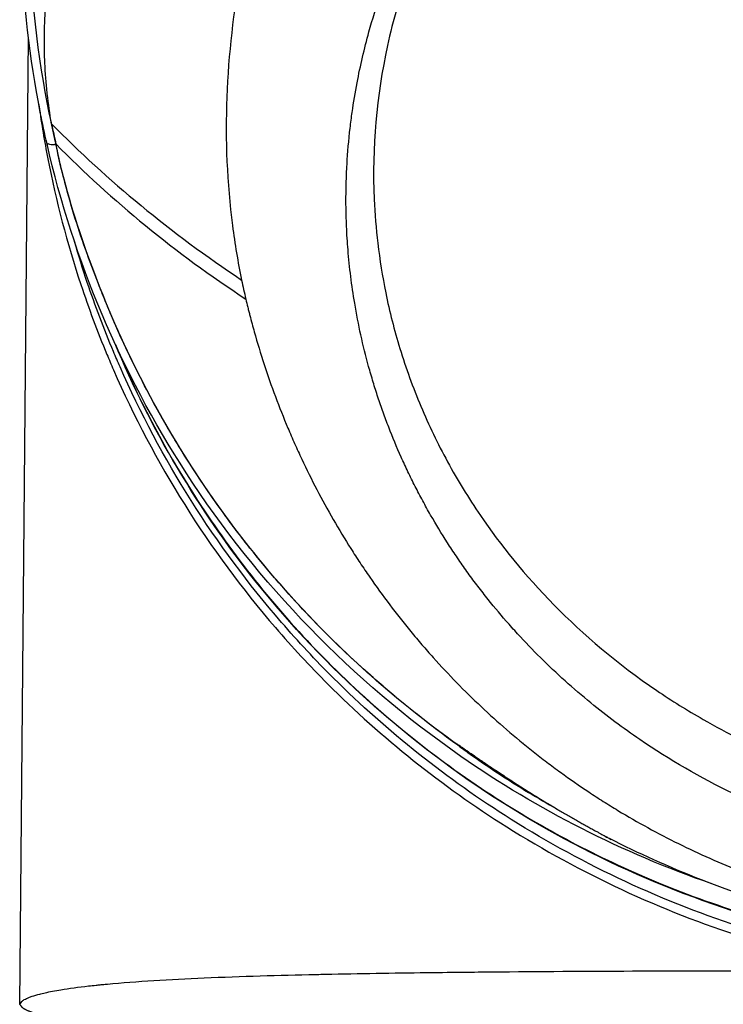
# Model space of a CAD drawing. Header units: millimetres. Extents: x 0 to 4378, y 0 to 2376.
# Tile 39 of 256: x 772 to 813, y 747 to 805. Entities that reach past the tile are written whole.
import ezdxf

# ---------------------------------------------------------------- set-up
doc = ezdxf.new("R2010")
doc.units = ezdxf.units.MM
doc.header["$LTSCALE"] = 0.2

# ---------------------------------------------------------------- blocks, each defined once
blk = doc.blocks.new('A$C994008f5')
for p, q in [((-59.541, 112.3), (-59.034, 168.439)), ((-57.477, 162.218), (-57.476, 162.216)), ((-34.189, 127.432), (-34.19, 127.425)), ((-33.959, 127.228), (-33.961, 127.283)), ((-33.959, 127.228), (-33.959, 127.228)), ((-33.533, 126.962), (-33.533, 126.963)), ((-26.251, 124.46), (-26.251, 124.46)), ((-25.952, 124.266), (-25.952, 124.265)), ((-25.406, 123.919), (-25.406, 123.92)), ((-25.203, 121.874), (-25.204, 121.876))]:
    blk.add_line(p, q)
for radius, start, end in [(55.263, 226.5632, 226.5664), (55.763, 229.8139, 229.8321)]:
    blk.add_arc((0.03, 175.5), radius, start, end)
for centre, major_axis, ratio, start_param, end_param in [((-0.503, 175.531), (-35.4, -46.735), 0.993224, 5.566088, 5.586706), ((49.269, 225.725), (-120.212, -41.147), 0.647024, 0.300265, 0.459621), ((-246.586, 924.222), (-188.79, 761.965), 0.025747, 3.13397, 3.137092), ((47.267, 231.521), (-116.092, -52.785), 0.661089, 0.236263, 0.395572), ((-41.61, 529.342), (-17.557, 407.717), 0.073078, 3.091905, 3.103421)]:
    blk.add_ellipse(centre, major_axis=major_axis, ratio=ratio, start_param=start_param, end_param=end_param)
for points, knots in [([(-57.691, 163.414), (-57.792, 163.99), (-57.874, 164.568), (-57.939, 165.147), (-57.971, 165.437), (-57.999, 165.727), (-58.022, 166.017), (-58.045, 166.307), (-58.063, 166.597), (-58.077, 166.887), (-58.105, 167.467), (-58.114, 168.049), (-58.106, 168.629), (-58.097, 169.21), (-58.07, 169.791), (-58.024, 170.371), (-57.933, 171.531), (-57.77, 172.688), (-57.533, 173.838), (-57.474, 174.125), (-57.41, 174.412), (-57.342, 174.698), (-57.334, 174.731), (-57.326, 174.763), (-57.319, 174.795), (-57.292, 174.906), (-57.265, 175.017), (-57.237, 175.128), (-57.202, 175.271), (-57.166, 175.414), (-57.129, 175.557), (-57.093, 175.699), (-57.055, 175.842), (-57.018, 175.985), (-56.999, 176.056), (-56.98, 176.128), (-56.961, 176.199), (-56.942, 176.271), (-56.923, 176.342), (-56.903, 176.413), (-56.864, 176.556), (-56.825, 176.698), (-56.785, 176.841), (-56.765, 176.912), (-56.745, 176.983), (-56.725, 177.054), (-56.705, 177.126), (-56.684, 177.197), (-56.664, 177.268), (-56.643, 177.339), (-56.623, 177.41), (-56.602, 177.481), (-56.581, 177.552), (-56.56, 177.624), (-56.539, 177.695), (-56.518, 177.766), (-56.497, 177.837), (-56.476, 177.908), (-56.465, 177.943), (-56.454, 177.979), (-56.444, 178.014), (-56.433, 178.05), (-56.422, 178.085), (-56.411, 178.121), (-56.39, 178.192), (-56.368, 178.263), (-56.346, 178.334), (-56.324, 178.404), (-56.302, 178.475), (-56.28, 178.546), (-56.235, 178.688), (-56.191, 178.83), (-56.145, 178.971), (-56.134, 179.007), (-56.122, 179.042), (-56.111, 179.078), (-56.099, 179.113), (-56.088, 179.149), (-56.076, 179.184), (-56.053, 179.255), (-56.03, 179.325), (-56.007, 179.396), (-55.984, 179.467), (-55.96, 179.537), (-55.937, 179.608), (-55.913, 179.679), (-55.889, 179.749), (-55.866, 179.82), (-55.818, 179.961), (-55.769, 180.103), (-55.721, 180.243), (-55.696, 180.314), (-55.672, 180.385), (-55.647, 180.455), (-55.622, 180.525), (-55.597, 180.596), (-55.572, 180.666), (-55.172, 181.793), (-54.736, 182.913), (-54.263, 184.026), (-53.79, 185.139), (-53.28, 186.243), (-52.732, 187.338), (-52.184, 188.434), (-51.598, 189.519), (-50.973, 190.594), (-50.348, 191.668), (-49.684, 192.731), (-48.981, 193.781), (-48.277, 194.831), (-47.533, 195.868), (-46.749, 196.888), (-45.964, 197.909), (-45.139, 198.914), (-44.271, 199.901), (-43.403, 200.887), (-42.493, 201.855), (-41.54, 202.801), (-41.302, 203.038), (-41.061, 203.273), (-40.817, 203.507), (-40.574, 203.741), (-40.327, 203.973), (-40.078, 204.204), (-40.016, 204.262), (-39.953, 204.32), (-39.891, 204.377), (-39.828, 204.435), (-39.765, 204.492), (-39.702, 204.549), (-39.687, 204.564), (-39.671, 204.578), (-39.655, 204.592), (-39.639, 204.607), (-39.624, 204.621), (-39.608, 204.635), (-39.576, 204.664), (-39.545, 204.693), (-39.513, 204.721), (-39.45, 204.778), (-39.386, 204.835), (-39.323, 204.892), (-39.195, 205.006), (-39.067, 205.12), (-38.939, 205.233), (-38.81, 205.346), (-38.681, 205.459), (-38.551, 205.571), (-38.421, 205.684), (-38.29, 205.796), (-38.158, 205.908), (-38.027, 206.019), (-37.895, 206.13), (-37.762, 206.241), (-37.629, 206.352), (-37.496, 206.462), (-37.362, 206.572), (-37.227, 206.682), (-37.093, 206.791), (-36.957, 206.901), (-36.822, 207.01), (-36.685, 207.119), (-36.548, 207.227), (-36.411, 207.335), (-36.274, 207.443), (-36.135, 207.55), (-35.997, 207.657), (-35.858, 207.764), (-35.718, 207.871), (-35.578, 207.977), (-35.438, 208.083), (-35.297, 208.188), (-35.156, 208.294), (-35.014, 208.399), (-34.871, 208.504), (-34.729, 208.608), (-34.586, 208.712), (-34.442, 208.816), (-34.406, 208.842), (-34.37, 208.868), (-34.334, 208.893), (-34.316, 208.906), (-34.298, 208.919), (-34.28, 208.932), (-34.261, 208.945), (-34.244, 208.958), (-34.225, 208.971), (-34.153, 209.022), (-34.081, 209.074), (-34.008, 209.125), (-33.863, 209.228), (-33.717, 209.33), (-33.57, 209.432), (-33.423, 209.533), (-33.276, 209.634), (-33.128, 209.735), (-33.054, 209.785), (-32.98, 209.835), (-32.905, 209.885), (-32.831, 209.935), (-32.756, 209.985), (-32.681, 210.035), (-32.383, 210.234), (-32.081, 210.431), (-31.776, 210.626), (-31.167, 211.016), (-30.547, 211.397), (-29.916, 211.769), (-29.6, 211.955), (-29.282, 212.139), (-28.961, 212.32), (-28.64, 212.501), (-28.316, 212.68), (-27.989, 212.856)], [0, 0, 0, 0, 0.031249, 0.031249, 0.031249, 0.046875, 0.046875, 0.046875, 0.062497, 0.062497, 0.062497, 0.093748, 0.093748, 0.093748, 0.124997, 0.124997, 0.124997, 0.187514, 0.187514, 0.187514, 0.203137, 0.203137, 0.203137, 0.204896, 0.204896, 0.204896, 0.210948, 0.210948, 0.210948, 0.21876, 0.21876, 0.21876, 0.226572, 0.226572, 0.226572, 0.230479, 0.230479, 0.230479, 0.234384, 0.234384, 0.234384, 0.242196, 0.242196, 0.242196, 0.246101, 0.246101, 0.246101, 0.250008, 0.250008, 0.250008, 0.253913, 0.253913, 0.253913, 0.25782, 0.25782, 0.25782, 0.261725, 0.261725, 0.261725, 0.263679, 0.263679, 0.263679, 0.265631, 0.265631, 0.265631, 0.269538, 0.269538, 0.269538, 0.273443, 0.273443, 0.273443, 0.281254, 0.281254, 0.281254, 0.283207, 0.283207, 0.283207, 0.285163, 0.285163, 0.285163, 0.289067, 0.289067, 0.289067, 0.292973, 0.292973, 0.292973, 0.296878, 0.296878, 0.296878, 0.30469, 0.30469, 0.30469, 0.308597, 0.308597, 0.308597, 0.312502, 0.312502, 0.312502, 0.375002, 0.375002, 0.375002, 0.437504, 0.437504, 0.437504, 0.500005, 0.500005, 0.500005, 0.562505, 0.562505, 0.562505, 0.625009, 0.625009, 0.625009, 0.687513, 0.687513, 0.687513, 0.750017, 0.750017, 0.750017, 0.765641, 0.765641, 0.765641, 0.781265, 0.781265, 0.781265, 0.785171, 0.785171, 0.785171, 0.789077, 0.789077, 0.789077, 0.790053, 0.790053, 0.790053, 0.79103, 0.79103, 0.79103, 0.792983, 0.792983, 0.792983, 0.796889, 0.796889, 0.796889, 0.804701, 0.804701, 0.804701, 0.812512, 0.812512, 0.812512, 0.820325, 0.820325, 0.820325, 0.828136, 0.828136, 0.828136, 0.835949, 0.835949, 0.835949, 0.843758, 0.843758, 0.843758, 0.851572, 0.851572, 0.851572, 0.859384, 0.859384, 0.859384, 0.867196, 0.867196, 0.867196, 0.875007, 0.875007, 0.875007, 0.882821, 0.882821, 0.882821, 0.89063, 0.89063, 0.89063, 0.892585, 0.892585, 0.892585, 0.89356, 0.89356, 0.89356, 0.894536, 0.894536, 0.894536, 0.898443, 0.898443, 0.898443, 0.906255, 0.906255, 0.906255, 0.914066, 0.914066, 0.914066, 0.917972, 0.917972, 0.917972, 0.921879, 0.921879, 0.921879, 0.937503, 0.937503, 0.937503, 0.96875, 0.96875, 0.96875, 0.984376, 0.984376, 0.984376, 1, 1, 1, 1]), ([(-27.514, 202.24), (-28.587, 201.771), (-29.597, 201.199), (-30.596, 200.631), (-31.096, 200.347), (-31.596, 200.069), (-32.09, 199.784), (-32.585, 199.498), (-33.067, 199.165), (-33.53, 198.79), (-34.457, 198.041), (-35.337, 197.188), (-36.112, 196.205), (-36.5, 195.714), (-36.849, 195.19), (-37.202, 194.671), (-37.556, 194.152), (-37.902, 193.629), (-38.241, 193.101), (-38.918, 192.044), (-39.565, 190.97), (-40.181, 189.878), (-40.796, 188.785), (-41.378, 187.677), (-41.927, 186.551), (-43.023, 184.3), (-43.98, 181.985), (-44.778, 179.618), (-46.374, 174.885), (-47.329, 169.94), (-47.517, 164.96), (-47.612, 162.469), (-47.51, 159.971), (-47.189, 157.501), (-47.052, 156.443), (-46.874, 155.39), (-46.658, 154.344)], [0, 0, 0, 0, 0.0673118, 0.0673118, 0.0673118, 0.1009677, 0.1009677, 0.1009677, 0.1346237, 0.1346237, 0.1346237, 0.2019355, 0.2019355, 0.2019355, 0.2355914, 0.2355914, 0.2355914, 0.2692473, 0.2692473, 0.2692473, 0.3365591, 0.3365591, 0.3365591, 0.403871, 0.403871, 0.403871, 0.5384946, 0.5384946, 0.5384946, 0.8077419, 0.8077419, 0.8077419, 0.9423656, 0.9423656, 0.9423656, 1, 1, 1, 1]), ([(0.132, 120.203), (0.098, 120.202), (0.066, 120.202), (0.002, 120.202), (-0.031, 120.203), (-0.128, 120.203), (-0.193, 120.203), (-0.388, 120.205), (-0.517, 120.207), (-0.906, 120.214), (-1.166, 120.222), (-1.943, 120.254), (-2.46, 120.286), (-4.012, 120.416), (-5.047, 120.546), (-8.113, 121.047), (-10.134, 121.538), (-12.67, 122.332), (-13.227, 122.518), (-15.268, 123.247), (-16.719, 123.854), (-20.012, 125.449), (-21.82, 126.493), (-24.514, 128.332), (-25.465, 129.044), (-27.398, 130.622), (-28.376, 131.502), (-29.761, 132.875), (-30.207, 133.339), (-30.86, 134.052), (-31.078, 134.296), (-31.701, 135.011), (-32.105, 135.497), (-32.694, 136.243), (-32.891, 136.498), (-33.276, 137.011), (-33.462, 137.265), (-33.83, 137.782), (-34.011, 138.043), (-34.365, 138.566), (-34.538, 138.829), (-35.046, 139.622), (-35.372, 140.16), (-35.762, 140.839), (-35.839, 140.977), (-36.069, 141.39), (-36.219, 141.667), (-36.439, 142.086), (-36.511, 142.226), (-36.726, 142.649), (-36.865, 142.93), (-37.135, 143.496), (-37.267, 143.781), (-37.65, 144.637), (-37.89, 145.213), (-38.227, 146.085), (-38.336, 146.375), (-38.545, 146.958), (-38.646, 147.251), (-38.791, 147.691), (-38.839, 147.837), (-38.931, 148.129), (-38.976, 148.274), (-39.111, 148.719), (-39.199, 149.024), (-39.616, 150.54), (-39.886, 151.762), (-40.267, 154.024), (-40.396, 155.055), (-40.518, 156.546), (-40.546, 157.002), (-40.584, 157.883), (-40.595, 158.313), (-40.601, 159.137), (-40.597, 159.534), (-40.576, 160.311), (-40.56, 160.688), (-40.497, 161.765), (-40.437, 162.461), (-40.32, 163.467), (-40.281, 163.773), (-40.156, 164.65), (-40.062, 165.22), (-39.765, 166.782), (-39.535, 167.768), (-38.86, 170.207), (-38.364, 171.651), (-37.633, 173.414), (-37.481, 173.764), (-37.089, 174.634), (-36.841, 175.151), (-36.321, 176.173), (-36.05, 176.679), (-35.766, 177.178)], [0.000001, 0.000001, 0.000001, 0.000001, 0.010123, 0.010123, 0.020323, 0.020323, 0.040719, 0.040719, 0.081505, 0.081505, 0.163056, 0.163056, 0.326084, 0.326084, 0.652008, 0.652008, 1.308258, 1.308258, 1.496008, 1.496008, 1.993733, 1.993733, 2.657939, 2.657939, 3.036609, 3.036609, 3.456302, 3.456302, 3.660751, 3.660751, 3.765243, 3.765243, 3.964088, 3.964088, 4.066223, 4.066223, 4.167567, 4.167567, 4.269418, 4.269418, 4.369954, 4.369954, 4.571149, 4.571149, 4.622187, 4.622187, 4.723493, 4.723493, 4.773989, 4.773989, 4.875794, 4.875794, 4.977689, 4.977689, 5.180344, 5.180344, 5.28101, 5.28101, 5.381418, 5.381418, 5.431229, 5.431229, 5.480614, 5.480614, 5.585926, 5.585926, 5.997722, 5.997722, 6.342442, 6.342442, 6.492949, 6.492949, 6.634209, 6.634209, 6.768139, 6.768139, 6.892935, 6.892935, 7.129475, 7.129475, 7.232814, 7.232814, 7.427256, 7.427256, 7.767251, 7.767251, 8.275888, 8.275888, 8.402901, 8.402901, 8.593374, 8.593374, 8.783851, 8.783851, 8.783851, 8.783851]), ([(-35.134, 176.491), (-35.308, 176.151), (-35.475, 175.809), (-35.8, 175.119), (-35.956, 174.772), (-36.408, 173.725), (-36.686, 173.018), (-37.45, 170.881), (-37.867, 169.427), (-38.828, 165.025), (-39.091, 162.022), (-38.925, 158.18), (-38.856, 157.33), (-38.641, 155.517), (-38.486, 154.555), (-38.068, 152.511), (-37.792, 151.431), (-37.119, 149.231), (-36.714, 148.113), (-35.792, 145.921), (-35.276, 144.847), (-34.123, 142.729), (-33.486, 141.688), (-30.455, 137.249), (-27.134, 133.625), (-21.683, 129.924), (-20.787, 129.365), (-19.163, 128.436), (-18.443, 128.052), (-16.535, 127.104), (-15.328, 126.573), (-13.592, 125.904), (-13.082, 125.718), (-10.31, 124.768), (-7.97, 124.177), (-4.545, 123.624), (-3.461, 123.493), (-1.957, 123.382), (-1.521, 123.358), (-0.884, 123.335), (-0.679, 123.329), (-0.373, 123.324), (-0.272, 123.323), (-0.12, 123.322), (-0.07, 123.322), (0.03, 123.321), (0.074, 123.321), (0.132, 123.321)], [-10.859614, -10.859614, -10.859614, -10.859614, -10.677129, -10.677129, -10.494772, -10.494772, -10.130327, -10.130327, -9.403186, -9.403186, -7.956179, -7.956179, -7.544329, -7.544329, -7.074153, -7.074153, -6.537449, -6.537449, -5.966218, -5.966218, -5.396053, -5.396053, -4.815422, -4.815422, -2.84106, -2.84106, -2.465439, -2.465439, -2.175989, -2.175989, -1.710404, -1.710404, -1.519032, -1.519032, -0.676844, -0.676844, -0.293706, -0.293706, -0.141983, -0.141983, -0.070273, -0.070273, -0.034878, -0.034878, -0.017232, -0.017232, -0.000001, -0.000001, -0.000001, -0.000001]), ([(-57.699, 163.464), (-58.364, 166.575), (-58.873, 170.203), (-58.958, 174.306), (-58.965, 174.663), (-58.969, 175.023), (-58.97, 175.386), (-58.97, 175.404), (-58.97, 175.421), (-58.97, 175.438), (-58.97, 175.447), (-58.97, 175.456), (-58.97, 175.466), (-58.97, 175.477), (-58.97, 175.499), (-58.97, 175.5)], [0.0048892, 0.0048892, 0.0048892, 0.0048892, 0.9129381, 0.9129381, 0.9129381, 0.9917991, 0.9917991, 0.9917991, 0.9955444, 0.9955444, 0.9955444, 0.9975147, 0.9975147, 0.9975147, 1, 1, 1, 1]), ([(-57.952, 162.241), (-58.092, 162.85), (-58.223, 163.461), (-58.97, 167.25), (-59.323, 170.445), (-59.421, 173.571)], [-1.298386, -1.298386, -1.298386, -1.298386, -1.120015, -1.120015, -0.191897, -0.191897, -0.191897, -0.191897]), ([(-58.431, 164.527), (-58.426, 164.493), (-58.422, 164.458), (-58.273, 163.407), (-58.103, 162.394), (-57.426, 158.918), (-56.786, 156.476), (-55.534, 152.707), (-55.029, 151.357), (-54.352, 149.729), (-54.226, 149.432), (-51.736, 143.714), (-48.569, 138.667), (-44.694, 134.164), (-43.72, 133.033), (-42.705, 131.94), (-38.509, 127.749), (-35.021, 124.97), (-26.969, 119.897), (-22.33, 117.736), (-14.979, 115.37), (-12.405, 114.721), (-9.799, 114.249)], [0.842253, 0.842253, 0.842253, 0.842253, 0.852709, 0.852709, 1.160836, 1.160836, 1.914479, 1.914479, 2.34455, 2.34455, 2.441253, 2.441253, 4.209351, 4.209351, 4.209351, 4.653573, 4.653573, 5.977449, 5.977449, 7.494921, 7.494921, 8.28497, 8.28497, 8.28497, 8.28497]), ([(-57.432, 162.237), (-57.516, 162.594), (-57.595, 162.952), (-57.669, 163.31), (-57.672, 163.322), (-57.674, 163.333), (-57.676, 163.345), (-57.679, 163.356), (-57.681, 163.368), (-57.684, 163.379), (-57.686, 163.391), (-57.688, 163.402), (-57.691, 163.414)], [0, 0, 0, 0, 0.911905, 0.911905, 0.911905, 0.941596, 0.941596, 0.941596, 0.970798, 0.970798, 0.970798, 1, 1, 1, 1]), ([(-19.404, 119.309), (-24.548, 121.089), (-29.437, 123.569), (-40.255, 131.088), (-45.681, 136.685), (-53.654, 148.974), (-56.411, 155.456), (-57.952, 162.241)], [-6.231057, -6.231057, -6.231057, -6.231057, -4.582872, -4.582872, -2.258636, -2.258636, -0.169659, -0.169659, -0.169659, -0.169659]), ([(-33.961, 127.261), (-38.536, 130.486), (-42.435, 134.209), (-48.687, 141.864), (-51.15, 145.791), (-55.123, 154.011), (-56.778, 158.849), (-57.437, 162.236)], [-4.340868, -4.340868, -4.340868, -4.340868, -2.843874, -2.843874, -1.450644, -1.450644, -0.000287, -0.000287, -0.000287, -0.000287]), ([(-37.071, 129.61), (-37.337, 129.826), (-37.6, 130.042), (-37.86, 130.261), (-38.175, 130.525), (-38.487, 130.792), (-38.794, 131.06), (-39.102, 131.329), (-39.405, 131.6), (-39.705, 131.873), (-40.305, 132.42), (-40.89, 132.974), (-41.459, 133.536), (-42.029, 134.098), (-42.583, 134.668), (-43.122, 135.245), (-43.661, 135.822), (-44.186, 136.406), (-44.694, 136.996), (-45.203, 137.587), (-45.697, 138.184), (-46.176, 138.787), (-46.415, 139.088), (-46.651, 139.391), (-46.883, 139.696), (-47.115, 140), (-47.343, 140.306), (-47.568, 140.613), (-48.017, 141.227), (-48.452, 141.847), (-48.873, 142.471), (-49.293, 143.095), (-49.7, 143.724), (-50.092, 144.358), (-50.289, 144.674), (-50.482, 144.992), (-50.671, 145.311), (-50.861, 145.629), (-51.047, 145.949), (-51.23, 146.27), (-51.596, 146.911), (-51.947, 147.556), (-52.286, 148.205), (-52.624, 148.854), (-52.949, 149.506), (-53.261, 150.162), (-53.572, 150.817), (-53.871, 151.476), (-54.156, 152.137), (-54.227, 152.303), (-54.298, 152.468), (-54.368, 152.634), (-54.437, 152.799), (-54.506, 152.966), (-54.574, 153.131), (-54.642, 153.297), (-54.71, 153.464), (-54.776, 153.63), (-54.842, 153.796), (-54.908, 153.963), (-54.973, 154.13), (-55.234, 154.796), (-55.484, 155.465), (-55.721, 156.135), (-55.958, 156.806), (-56.182, 157.48), (-56.391, 158.155), (-56.599, 158.831), (-56.792, 159.509), (-56.967, 160.189), (-57.054, 160.529), (-57.137, 160.87), (-57.215, 161.212), (-57.234, 161.297), (-57.254, 161.382), (-57.272, 161.468), (-57.285, 161.525), (-57.298, 161.582), (-57.31, 161.639), (-57.316, 161.668), (-57.322, 161.696), (-57.328, 161.724), (-57.364, 161.895), (-57.399, 162.066), (-57.432, 162.237)], [0.7302723, 0.7302723, 0.7302723, 0.7302723, 0.7366702, 0.7366702, 0.7366702, 0.7444151, 0.7444151, 0.7444151, 0.7521598, 0.7521598, 0.7521598, 0.7676499, 0.7676499, 0.7676499, 0.7831407, 0.7831407, 0.7831407, 0.798631, 0.798631, 0.798631, 0.8141209, 0.8141209, 0.8141209, 0.8218661, 0.8218661, 0.8218661, 0.8296112, 0.8296112, 0.8296112, 0.8451009, 0.8451009, 0.8451009, 0.8605908, 0.8605908, 0.8605908, 0.8683357, 0.8683357, 0.8683357, 0.8760808, 0.8760808, 0.8760808, 0.891571, 0.891571, 0.891571, 0.9070601, 0.9070601, 0.9070601, 0.9225507, 0.9225507, 0.9225507, 0.926423, 0.926423, 0.926423, 0.9302958, 0.9302958, 0.9302958, 0.9341676, 0.9341676, 0.9341676, 0.9380401, 0.9380401, 0.9380401, 0.9535299, 0.9535299, 0.9535299, 0.96902, 0.96902, 0.96902, 0.9845106, 0.9845106, 0.9845106, 0.9922555, 0.9922555, 0.9922555, 0.9941909, 0.9941909, 0.9941909, 0.995488, 0.995488, 0.995488, 0.9961277, 0.9961277, 0.9961277, 1, 1, 1, 1]), ([(-9.706, 114.764), (-12.289, 115.23), (-14.841, 115.871), (-22.132, 118.211), (-26.736, 120.349), (-34.727, 125.369), (-38.191, 128.12), (-42.362, 132.268), (-43.371, 133.351), (-44.34, 134.471), (-48.195, 138.929), (-51.352, 143.928), (-53.846, 149.596), (-53.973, 149.892), (-54.651, 151.505), (-55.158, 152.844), (-55.88, 154.988), (-56.128, 155.779), (-56.359, 156.573)], [-8.284987, -8.284987, -8.284987, -8.284987, -7.494921, -7.494921, -5.977449, -5.977449, -4.653573, -4.653573, -4.209351, -4.209351, -4.209351, -2.441253, -2.441253, -2.34455, -2.34455, -1.914479, -1.914479, -1.665722, -1.665722, -1.665722, -1.665722]), ([(-46.658, 154.344), (-46.619, 154.155), (-46.58, 153.974), (-46.499, 153.606), (-46.457, 153.422), (-46.414, 153.238)], [0.0000002, 0.0000002, 0.0000002, 0.0000002, 0.0595754, 0.0595754, 0.1194311, 0.1194311, 0.1194311, 0.1194311]), ([(-46.414, 153.238), (-46.376, 153.078), (-46.338, 152.919), (-46.299, 152.759), (-46.279, 152.68), (-46.26, 152.6), (-46.239, 152.52), (-46.219, 152.441), (-46.199, 152.361), (-46.179, 152.282), (-46.097, 151.964), (-46.012, 151.647), (-45.923, 151.331), (-45.746, 150.699), (-45.555, 150.07), (-45.351, 149.446), (-45.146, 148.822), (-44.929, 148.201), (-44.699, 147.586), (-44.469, 146.97), (-44.226, 146.359), (-43.971, 145.752), (-43.907, 145.601), (-43.842, 145.45), (-43.777, 145.299), (-43.712, 145.148), (-43.645, 144.997), (-43.578, 144.847), (-43.512, 144.696), (-43.444, 144.547), (-43.375, 144.397), (-43.307, 144.247), (-43.238, 144.098), (-43.168, 143.949), (-42.888, 143.353), (-42.595, 142.763), (-42.29, 142.179), (-41.985, 141.595), (-41.668, 141.018), (-41.338, 140.446), (-41.009, 139.875), (-40.667, 139.31), (-40.314, 138.752), (-40.138, 138.474), (-39.959, 138.196), (-39.776, 137.921), (-39.594, 137.646), (-39.409, 137.372), (-39.221, 137.101), (-38.845, 136.557), (-38.457, 136.022), (-38.059, 135.494), (-37.66, 134.966), (-37.25, 134.446), (-36.83, 133.935), (-36.619, 133.679), (-36.406, 133.426), (-36.19, 133.175), (-35.975, 132.924), (-35.756, 132.675), (-35.535, 132.428), (-35.092, 131.935), (-34.638, 131.451), (-34.174, 130.976), (-33.711, 130.502), (-33.236, 130.037), (-32.753, 129.582), (-32.269, 129.127), (-31.775, 128.682), (-31.272, 128.248), (-30.768, 127.813), (-30.256, 127.389), (-29.735, 126.975), (-29.731, 126.972), (-29.728, 126.97), (-29.724, 126.967), (-29.467, 126.763), (-29.207, 126.561), (-28.946, 126.363), (-28.681, 126.161), (-28.413, 125.962), (-28.144, 125.766), (-27.605, 125.375), (-27.057, 124.994), (-26.502, 124.625), (-26.224, 124.44), (-25.944, 124.259), (-25.662, 124.08), (-25.38, 123.902), (-25.097, 123.726), (-24.811, 123.553), (-24.239, 123.208), (-23.66, 122.875), (-23.074, 122.554), (-22.488, 122.233), (-21.895, 121.924), (-21.295, 121.627), (-20.696, 121.331), (-20.09, 121.047), (-19.478, 120.776), (-18.866, 120.504), (-18.248, 120.246), (-17.624, 120), (-17.001, 119.755), (-16.372, 119.523), (-15.738, 119.303), (-15.733, 119.301), (-15.727, 119.299), (-15.721, 119.297), (-15.093, 119.08), (-14.461, 118.877), (-13.824, 118.686), (-13.502, 118.59), (-13.18, 118.497), (-12.856, 118.408), (-12.533, 118.318), (-12.209, 118.232), (-11.883, 118.149), (-11.233, 117.983), (-10.579, 117.83), (-9.922, 117.691), (-9.593, 117.622), (-9.264, 117.556), (-8.934, 117.493), (-8.604, 117.43), (-8.274, 117.371), (-7.942, 117.315), (-7.611, 117.26), (-7.279, 117.207), (-6.947, 117.158), (-6.614, 117.109), (-6.281, 117.064), (-5.948, 117.022), (-5.281, 116.938), (-4.612, 116.868), (-3.943, 116.813), (-3.272, 116.757), (-2.602, 116.715), (-1.93, 116.687), (-1.268, 116.659), (-0.607, 116.646), (0.054, 116.645), (0.065, 116.645), (0.076, 116.645), (0.087, 116.645), (0.095, 116.645), (0.103, 116.645), (0.112, 116.645)], [0, 0, 0, 0, 0.0078081, 0.0078081, 0.0078081, 0.0117122, 0.0117122, 0.0117122, 0.0156163, 0.0156163, 0.0156163, 0.0312327, 0.0312327, 0.0312327, 0.062466, 0.062466, 0.062466, 0.0937, 0.0937, 0.0937, 0.1249346, 0.1249346, 0.1249346, 0.1327434, 0.1327434, 0.1327434, 0.1405522, 0.1405522, 0.1405522, 0.148361, 0.148361, 0.148361, 0.1561699, 0.1561699, 0.1561699, 0.1874057, 0.1874057, 0.1874057, 0.2186423, 0.2186423, 0.2186423, 0.2498794, 0.2498794, 0.2498794, 0.2654982, 0.2654982, 0.2654982, 0.2811172, 0.2811172, 0.2811172, 0.3123556, 0.3123556, 0.3123556, 0.3435946, 0.3435946, 0.3435946, 0.3592144, 0.3592144, 0.3592144, 0.3748343, 0.3748343, 0.3748343, 0.4060746, 0.4060746, 0.4060746, 0.4373156, 0.4373156, 0.4373156, 0.4685572, 0.4685572, 0.4685572, 0.4997994, 0.4997994, 0.4997994, 0.5, 0.5, 0.5, 0.5154204, 0.5154204, 0.5154204, 0.5310408, 0.5310408, 0.5310408, 0.5622803, 0.5622803, 0.5622803, 0.5778995, 0.5778995, 0.5778995, 0.5935185, 0.5935185, 0.5935185, 0.624756, 0.624756, 0.624756, 0.6559934, 0.6559934, 0.6559934, 0.6872314, 0.6872314, 0.6872314, 0.7184706, 0.7184706, 0.7184706, 0.7497116, 0.7497116, 0.7497116, 0.75, 0.75, 0.75, 0.7809464, 0.7809464, 0.7809464, 0.7965595, 0.7965595, 0.7965595, 0.8121705, 0.8121705, 0.8121705, 0.8433896, 0.8433896, 0.8433896, 0.8589991, 0.8589991, 0.8589991, 0.8746095, 0.8746095, 0.8746095, 0.8902215, 0.8902215, 0.8902215, 0.9058359, 0.9058359, 0.9058359, 0.9370747, 0.9370747, 0.9370747, 0.9683317, 0.9683317, 0.9683317, 0.9991152, 0.9991152, 0.9991152, 0.9996128, 0.9996128, 0.9996128, 1, 1, 1, 1]), ([(-0.47, 114.804), (-5.094, 114.813), (-9.739, 115.473), (-20.299, 118.112), (-26.201, 120.64), (-36.902, 127.416), (-41.807, 131.802), (-49.153, 140.994), (-51.943, 145.706), (-54.016, 150.67)], [0, 0, 0, 0, 1.387051, 1.387051, 3.265389, 3.265389, 5.186756, 5.186756, 6.795372, 6.795372, 6.795372, 6.795372]), ([(-53.987, 150.604), (-52.711, 147.561), (-51.168, 144.613), (-49.401, 141.843), (-47.366, 138.655), (-44.998, 135.641), (-42.364, 132.897), (-42.224, 132.752), (-42.083, 132.607), (-41.942, 132.463), (-39.14, 129.605), (-36.067, 127.059), (-32.724, 124.827), (-29.712, 122.817), (-26.552, 121.109), (-23.268, 119.698), (-22.905, 119.542), (-22.54, 119.389), (-22.174, 119.241), (-20.337, 118.493), (-18.46, 117.837), (-16.539, 117.274), (-15.096, 116.851), (-13.624, 116.48), (-12.144, 116.169), (-11.663, 116.067), (-11.181, 115.972), (-10.698, 115.882), (-9.544, 115.667), (-8.384, 115.483), (-7.221, 115.333), (-6.421, 115.229), (-5.62, 115.142), (-4.818, 115.069), (-4.497, 115.04), (-4.175, 115.014), (-3.854, 114.991), (-2.729, 114.91), (-1.6, 114.867), (-0.47, 114.866)], [0.2725703, 0.2725703, 0.2725703, 0.2725703, 0.3782856, 0.3782856, 0.3782856, 0.5, 0.5, 0.5, 0.5064595, 0.5064595, 0.5064595, 0.6345975, 0.6345975, 0.6345975, 0.75, 0.75, 0.75, 0.762762, 0.762762, 0.762762, 0.826847, 0.826847, 0.826847, 0.875, 0.875, 0.875, 0.8906441, 0.8906441, 0.8906441, 0.9280461, 0.9280461, 0.9280461, 0.9537428, 0.9537428, 0.9537428, 0.964023, 0.964023, 0.964023, 1, 1, 1, 1]), ([(-34.19, 127.425), (-34.2, 127.434), (-34.202, 127.437), (-34.196, 127.435), (-34.191, 127.433), (-34.179, 127.426), (-34.16, 127.415), (-34.141, 127.403), (-34.116, 127.387), (-34.086, 127.367), (-34.055, 127.346), (-34.019, 127.322), (-33.979, 127.295), (-33.939, 127.267), (-33.894, 127.236), (-33.843, 127.202), (-33.793, 127.167), (-33.739, 127.13), (-33.68, 127.089), (-33.621, 127.049), (-33.558, 127.005), (-33.491, 126.959), (-33.425, 126.913), (-33.354, 126.864), (-33.279, 126.813), (-33.204, 126.761), (-33.126, 126.707), (-33.044, 126.651), (-32.962, 126.594), (-32.876, 126.536), (-32.786, 126.475), (-32.697, 126.414), (-32.604, 126.35), (-32.507, 126.284), (-32.411, 126.219), (-32.311, 126.151), (-32.205, 126.08), (-32.099, 126.009), (-31.991, 125.937), (-31.881, 125.863), (-31.769, 125.788), (-31.653, 125.712), (-31.534, 125.633), (-31.415, 125.555), (-31.292, 125.474), (-31.163, 125.39), (-31.038, 125.308), (-30.907, 125.223), (-30.767, 125.133), (-30.624, 125.041), (-30.487, 124.953), (-30.345, 124.863), (-30.204, 124.774), (-30.059, 124.682), (-29.895, 124.579), (-29.73, 124.476), (-29.576, 124.38), (-29.417, 124.283), (-29.259, 124.185), (-29.096, 124.086), (-28.911, 123.974), (-28.821, 123.92), (-28.734, 123.867), (-28.648, 123.816), (-28.558, 123.762), (-28.469, 123.709), (-28.38, 123.656), (-28.289, 123.602), (-28.199, 123.549), (-28.107, 123.495), (-28.018, 123.442), (-27.927, 123.389), (-27.833, 123.335), (-27.742, 123.282), (-27.65, 123.229), (-27.56, 123.177), (-27.469, 123.124), (-27.379, 123.073), (-27.291, 123.023), (-27.202, 122.972), (-27.114, 122.922), (-27.03, 122.875), (-26.944, 122.826), (-26.86, 122.78), (-26.781, 122.735), (-26.702, 122.691), (-26.623, 122.647), (-26.547, 122.605), (-26.473, 122.564), (-26.4, 122.524), (-26.332, 122.486), (-26.263, 122.448), (-26.197, 122.412), (-26.136, 122.379), (-26.073, 122.345), (-26.014, 122.313), (-25.961, 122.284), (-25.909, 122.255), (-25.856, 122.227), (-25.807, 122.201), (-25.76, 122.175), (-25.715, 122.151), (-25.673, 122.128), (-25.588, 122.083), (-25.516, 122.044), (-25.46, 122.014), (-25.404, 121.984), (-25.354, 121.957), (-25.314, 121.936), (-25.275, 121.915), (-25.247, 121.9), (-25.228, 121.89), (-25.208, 121.879), (-25.196, 121.872), (-25.193, 121.87), (-25.189, 121.867), (-25.193, 121.869), (-25.203, 121.874)], [0, 0, 0, 0, 0.031927, 0.031927, 0.031927, 0.062899, 0.062899, 0.062899, 0.093681, 0.093681, 0.093681, 0.124993, 0.124993, 0.124993, 0.15659, 0.15659, 0.15659, 0.187831, 0.187831, 0.187831, 0.218899, 0.218899, 0.218899, 0.249969, 0.249969, 0.249969, 0.281288, 0.281288, 0.281288, 0.312775, 0.312775, 0.312775, 0.344099, 0.344099, 0.344099, 0.374946, 0.374946, 0.374946, 0.406057, 0.406057, 0.406057, 0.437842, 0.437842, 0.437842, 0.469412, 0.469412, 0.469412, 0.49993, 0.49993, 0.49993, 0.531289, 0.531289, 0.531289, 0.562429, 0.562429, 0.562429, 0.59373, 0.59373, 0.59373, 0.624947, 0.624947, 0.624947, 0.640018, 0.640018, 0.640018, 0.655799, 0.655799, 0.655799, 0.671797, 0.671797, 0.671797, 0.687448, 0.687448, 0.687448, 0.702806, 0.702806, 0.702806, 0.718306, 0.718306, 0.718306, 0.734003, 0.734003, 0.734003, 0.749961, 0.749961, 0.749961, 0.765688, 0.765688, 0.765688, 0.781017, 0.781017, 0.781017, 0.796438, 0.796438, 0.796438, 0.812471, 0.812471, 0.812471, 0.828446, 0.828446, 0.828446, 0.843773, 0.843773, 0.843773, 0.874989, 0.874989, 0.874989, 0.906341, 0.906341, 0.906341, 0.9375, 0.9375, 0.9375, 0.969386, 0.969386, 0.969386, 1, 1, 1, 1]), ([(-34.19, 127.425), (-34.152, 127.389), (-34.113, 127.354), (-34.036, 127.289), (-33.997, 127.258), (-33.959, 127.228)], [-0.4902701, -0.4902701, -0.4902701, -0.4902701, -0.2451699, -0.2451699, -0.0000446, -0.0000446, -0.0000446, -0.0000446]), ([(-33.959, 127.228), (-33.953, 127.224), (-33.92, 127.2), (-33.832, 127.136), (-33.787, 127.103), (-33.706, 127.045), (-33.673, 127.021), (-33.637, 126.996)], [0.000037, 0.000037, 0.000037, 0.000037, 0.0525368, 0.0525368, 0.0862298, 0.0862298, 0.1034638, 0.1034638, 0.1034638, 0.1034638]), ([(-33.637, 126.996), (-33.62, 126.984), (-33.601, 126.97), (-33.572, 126.949), (-33.562, 126.942), (-33.545, 126.93), (-33.537, 126.925), (-33.531, 126.919)], [0.00010638, 0.00010638, 0.00010638, 0.00010638, 0.00964352, 0.00964352, 0.01414886, 0.01414886, 0.01718101, 0.01718101, 0.01718101, 0.01718101]), ([(-33.531, 126.919), (-32.396, 126.114), (-31.219, 125.339), (-29.463, 124.276), (-28.919, 123.958), (-28.367, 123.648)], [-0.9474182, -0.9474182, -0.9474182, -0.9474182, -0.4681596, -0.4681596, -0.2576621, -0.2576621, -0.2576621, -0.2576621]), ([(25.328, 121.899), (22.999, 120.716), (20.479, 119.619), (15.406, 117.883), (12.886, 117.188), (8.402, 116.315), (6.426, 116.036), (1.546, 115.631), (-1.454, 115.631), (-7.008, 116.088), (-9.638, 116.515), (-14.9, 117.732), (-17.54, 118.576), (-21.864, 120.269), (-23.636, 121.076), (-25.295, 121.918)], [0, 0, 0, 0, 1.018503, 1.018503, 1.867561, 1.867561, 2.478473, 2.478473, 3.352498, 3.352498, 4.171463, 4.171463, 5.114816, 5.114816, 5.855134, 5.855134, 5.855134, 5.855134]), ([(-59.54, 112.3), (-59.521, 112.313), (-59.485, 112.369), (-59.412, 112.462), (-59.403, 112.473), (-59.389, 112.491), (-59.387, 112.492), (-59.386, 112.494), (-59.384, 112.496), (-59.38, 112.499), (-59.362, 112.516), (-59.316, 112.554), (-59.211, 112.607), (-59.177, 112.625), (-59.124, 112.649), (-59.096, 112.661), (-59.068, 112.673), (-59.039, 112.685), (-59.01, 112.697), (-58.95, 112.72), (-58.887, 112.743), (-58.82, 112.765), (-58.686, 112.81), (-58.538, 112.852), (-58.38, 112.893), (-58.283, 112.918), (-58.176, 112.944), (-58.06, 112.97), (-57.796, 113.03), (-57.482, 113.09), (-57.148, 113.145), (-56.667, 113.224), (-56.129, 113.297), (-55.547, 113.363), (-55.401, 113.38), (-55.252, 113.396), (-55.101, 113.412), (-55.026, 113.419), (-54.95, 113.427), (-54.873, 113.435), (-54.796, 113.443), (-54.69, 113.453), (-54.587, 113.463), (-54.54, 113.467), (-54.494, 113.472), (-54.447, 113.476), (-52.763, 113.633), (-50.824, 113.747), (-48.834, 113.834), (-46.676, 113.927), (-44.459, 113.987), (-42.369, 114.034), (-42.249, 114.037), (-42.116, 114.04), (-41.943, 114.043), (-41.771, 114.047), (-41.599, 114.051), (-41.427, 114.054), (-39.447, 114.095), (-37.475, 114.125), (-35.57, 114.148)], [0.0000013, 0.0000013, 0.0000013, 0.0000013, 0.03125, 0.03125, 0.03125, 0.0351562, 0.0351562, 0.0351562, 0.0390625, 0.0390625, 0.0390625, 0.0625, 0.0625, 0.0625, 0.0703125, 0.0703125, 0.0703125, 0.078125, 0.078125, 0.078125, 0.09375, 0.09375, 0.09375, 0.125, 0.125, 0.125, 0.1440698, 0.1440698, 0.1440698, 0.1875, 0.1875, 0.1875, 0.25, 0.25, 0.25, 0.265625, 0.265625, 0.265625, 0.2734375, 0.2734375, 0.2734375, 0.28125, 0.28125, 0.28125, 0.2847368, 0.2847368, 0.2847368, 0.4104867, 0.4104867, 0.4104867, 0.546875, 0.546875, 0.546875, 0.5546875, 0.5546875, 0.5546875, 0.5624361, 0.5624361, 0.5624361, 0.6517148, 0.6517148, 0.6517148, 0.6517148]), ([(-35.57, 114.148), (-34.807, 114.157), (-34.055, 114.165), (-33.317, 114.172), (-33.087, 114.175), (-32.792, 114.178), (-32.497, 114.18), (-32.38, 114.182), (-32.263, 114.183), (-32.15, 114.184), (-29.369, 114.209), (-26.616, 114.225), (-23.967, 114.235), (-23.447, 114.237), (-22.914, 114.239), (-22.369, 114.24), (-21.326, 114.244), (-20.241, 114.246), (-19.125, 114.248), (-18.7, 114.249), (-18.271, 114.249), (-17.838, 114.25), (-17.622, 114.25), (-17.4, 114.25), (-17.258, 114.25), (-17.084, 114.25), (-16.898, 114.251), (-16.698, 114.251)], [0.6517148, 0.6517148, 0.6517148, 0.6517148, 0.6875, 0.6875, 0.6875, 0.6986835, 0.6986835, 0.6986835, 0.703125, 0.703125, 0.703125, 0.8125, 0.8125, 0.8125, 0.8339628, 0.8339628, 0.8339628, 0.875, 0.875, 0.875, 0.890625, 0.890625, 0.890625, 0.8984375, 0.8984375, 0.8984375, 0.9079438, 0.9079438, 0.9079438, 0.9079438]), ([(-40.71, 110.14), (-40.943, 110.149), (-41.171, 110.158), (-41.391, 110.166), (-44.078, 110.273), (-46.549, 110.399), (-48.743, 110.544), (-48.766, 110.545), (-48.789, 110.547), (-48.812, 110.548), (-49.883, 110.619), (-50.887, 110.695), (-51.819, 110.775), (-52.294, 110.816), (-52.751, 110.858), (-53.187, 110.902), (-53.624, 110.945), (-54.063, 110.992), (-54.436, 111.036), (-55.182, 111.122), (-55.864, 111.213), (-56.472, 111.309), (-56.776, 111.358), (-57.061, 111.407), (-57.326, 111.458), (-57.458, 111.483), (-57.585, 111.509), (-57.707, 111.535), (-57.768, 111.548), (-57.828, 111.561), (-57.886, 111.574), (-57.915, 111.581), (-57.944, 111.587), (-57.973, 111.594), (-58.001, 111.601), (-58.036, 111.609), (-58.057, 111.614), (-58.221, 111.653), (-58.397, 111.699), (-58.572, 111.752), (-58.659, 111.778), (-58.746, 111.806), (-58.83, 111.836), (-58.872, 111.85), (-58.913, 111.866), (-58.953, 111.881), (-58.974, 111.889), (-58.994, 111.897), (-59.013, 111.905), (-59.023, 111.909), (-59.033, 111.913), (-59.043, 111.917), (-59.052, 111.921), (-59.068, 111.928), (-59.072, 111.929), (-59.086, 111.936), (-59.111, 111.946), (-59.143, 111.961), (-59.159, 111.969), (-59.177, 111.978), (-59.197, 111.987), (-59.206, 111.992), (-59.217, 111.997), (-59.227, 112.003), (-59.231, 112.005), (-59.236, 112.007), (-59.24, 112.01), (-59.247, 112.013), (-59.255, 112.017), (-59.259, 112.019), (-59.265, 112.023), (-59.271, 112.026), (-59.277, 112.03), (-59.283, 112.033), (-59.289, 112.037), (-59.295, 112.04), (-59.295, 112.041), (-59.296, 112.041), (-59.296, 112.041), (-59.302, 112.045), (-59.307, 112.048), (-59.312, 112.051), (-59.312, 112.052), (-59.312, 112.052), (-59.313, 112.052), (-59.318, 112.056), (-59.323, 112.059), (-59.328, 112.063), (-59.337, 112.07), (-59.346, 112.076), (-59.354, 112.083), (-59.361, 112.09), (-59.372, 112.1), (-59.375, 112.103), (-59.378, 112.106), (-59.384, 112.113), (-59.393, 112.124), (-59.398, 112.129), (-59.404, 112.135), (-59.41, 112.142), (-59.416, 112.149), (-59.424, 112.16), (-59.429, 112.167), (-59.44, 112.18), (-59.448, 112.191), (-59.456, 112.201), (-59.464, 112.211), (-59.468, 112.217), (-59.475, 112.227), (-59.49, 112.247), (-59.503, 112.263), (-59.514, 112.275), (-59.519, 112.281), (-59.524, 112.286), (-59.529, 112.29), (-59.533, 112.294), (-59.538, 112.298), (-59.54, 112.3)], [0.744875, 0.744875, 0.744875, 0.744875, 0.75, 0.75, 0.75, 0.8125, 0.8125, 0.8125, 0.8131499, 0.8131499, 0.8131499, 0.84375, 0.84375, 0.84375, 0.859375, 0.859375, 0.859375, 0.875, 0.875, 0.875, 0.90625, 0.90625, 0.90625, 0.921875, 0.921875, 0.921875, 0.9296875, 0.9296875, 0.9296875, 0.9335937, 0.9335937, 0.9335937, 0.9355469, 0.9355469, 0.9355469, 0.9375, 0.9375, 0.9375, 0.953125, 0.953125, 0.953125, 0.9609375, 0.9609375, 0.9609375, 0.9648437, 0.9648437, 0.9648437, 0.9667969, 0.9667969, 0.9667969, 0.9677734, 0.9677734, 0.9677734, 0.96875, 0.96875, 0.96875, 0.9726562, 0.9726562, 0.9726562, 0.9746094, 0.9746094, 0.9746094, 0.9755859, 0.9755859, 0.9755859, 0.9759644, 0.9759644, 0.9759644, 0.9765625, 0.9765625, 0.9765625, 0.9774727, 0.9774727, 0.9774727, 0.9784245, 0.9784245, 0.9784245, 0.9785156, 0.9785156, 0.9785156, 0.9794336, 0.9794336, 0.9794336, 0.9794922, 0.9794922, 0.9794922, 0.9804687, 0.9804687, 0.9804687, 0.9824219, 0.9824219, 0.9824219, 0.984375, 0.984375, 0.984375, 0.9863281, 0.9863281, 0.9863281, 0.9873047, 0.9873047, 0.9873047, 0.9882812, 0.9882812, 0.9882812, 0.9902344, 0.9902344, 0.9902344, 0.9921875, 0.9921875, 0.9921875, 0.9960937, 0.9960937, 0.9960937, 0.9980469, 0.9980469, 0.9980469, 0.9999996, 0.9999996, 0.9999996, 0.9999996])]:
    blk.add_open_spline(points, degree=3, knots=knots)
for points in [[(-57.541, 162.198), (-57.646, 162.175), (-57.761, 162.189), (-57.887, 162.242)], [(-57.528, 162.202), (-57.533, 162.201), (-57.537, 162.199), (-57.541, 162.198)], [(-57.437, 162.236), (-57.466, 162.221), (-57.497, 162.21), (-57.528, 162.202)], [(-57.478, 162.216), (-57.478, 162.217), (-57.478, 162.217), (-57.479, 162.218)], [(-35.091, 131.945), (-35.095, 131.948), (-35.099, 131.951), (-35.103, 131.954)], [(-33.674, 127.022), (-34.847, 127.861), (-35.976, 128.724), (-37.071, 129.61)], [(-33.534, 126.989), (-33.533, 126.966), (-33.532, 126.942), (-33.531, 126.919)], [(-30.301, 127.432), (-30.303, 127.433), (-30.304, 127.434), (-30.305, 127.435)], [(-23.154, 122.598), (-23.156, 122.599), (-23.158, 122.6), (-23.16, 122.601)]]:
    blk.add_open_spline(points, degree=3)

msp = doc.modelspace()

# ---------------------------------------------------------------- block references
msp.add_blockref('A$C994008f5', (831.381, 635.188))

doc.saveas('drawing.dxf')
